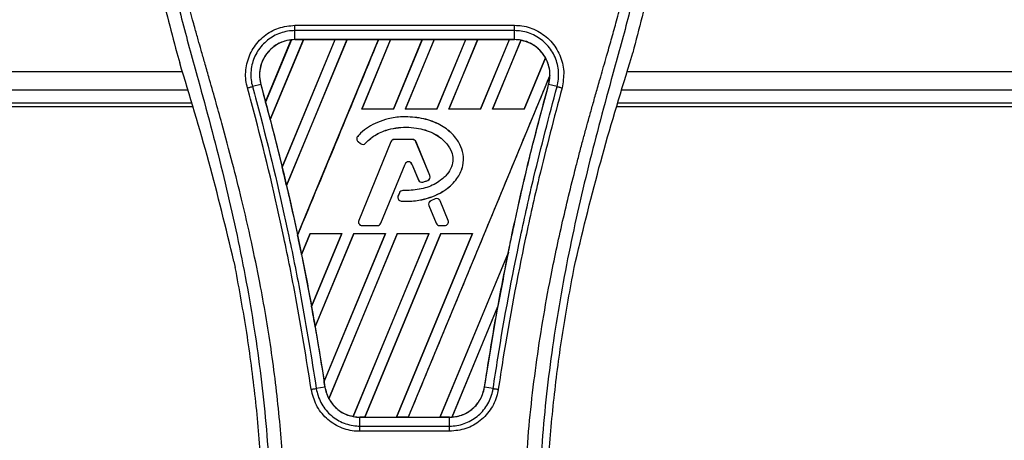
# Model space of a CAD drawing. Header units: millimetres. Extents: x 0 to 420, y 0 to 297.
# Tile 81 of 104: x 255.89 to 262.61, y 233.39 to 236.27. Entities that reach past the tile are written whole.
import ezdxf

# ---------------------------------------------------------------- set-up
doc = ezdxf.new("R2010")
doc.units = ezdxf.units.MM

msp = doc.modelspace()

# ---------------------------------------------------------------- linework, layer by layer
at = {"color": 7, "linetype": 'Continuous', "lineweight": 25}
for p, q in [((257.76544, 236.22885), (259.26587, 236.22885)), ((257.76544, 236.13095), (257.76544, 236.19233)), ((259.26587, 236.19233), (257.76544, 236.19233)), ((259.26587, 236.13095), (259.26587, 236.19233)), ((257.5654, 235.70556), (257.74074, 236.12926)), ((257.74157, 236.12965), (257.56545, 235.70445)), ((257.59707, 235.5848), (257.82324, 236.13083)), ((257.82378, 236.13053), (257.5974, 235.58442)), ((258.03893, 236.13053), (257.67856, 235.26006)), ((257.67859, 235.25899), (258.03972, 236.13083)), ((258.1209, 236.13083), (257.70807, 235.13418)), ((257.70839, 235.1338), (258.12144, 236.13053)), ((259.26587, 236.13095), (257.76544, 236.13095)), ((257.76544, 236.13083), (257.76544, 236.13095)), ((257.76544, 236.13083), (257.82324, 236.13083)), ((257.78358, 234.79385), (258.33738, 236.13083)), ((257.82324, 236.13083), (257.82378, 236.13053)), ((258.03893, 236.13053), (257.82378, 236.13053)), ((258.03972, 236.13083), (258.03893, 236.13053)), ((258.03972, 236.13083), (258.1209, 236.13083)), ((258.12144, 236.13053), (258.1209, 236.13083)), ((258.33658, 236.13053), (258.12144, 236.13053)), ((258.41856, 236.13083), (258.22174, 235.65568)), ((258.22244, 235.65614), (258.4191, 236.13053)), ((258.33738, 236.13083), (258.33658, 236.13053)), ((258.33738, 236.13083), (258.41856, 236.13083)), ((258.4191, 236.13053), (258.41856, 236.13083)), ((258.63424, 236.13053), (258.4191, 236.13053)), ((258.63424, 236.13053), (258.43791, 235.65614)), ((258.43822, 235.65568), (258.63504, 236.13083)), ((258.71622, 236.13083), (258.5194, 235.65568)), ((258.52009, 235.65614), (258.71676, 236.13053)), ((258.63504, 236.13083), (258.63424, 236.13053)), ((258.63504, 236.13083), (258.71622, 236.13083)), ((258.71676, 236.13053), (258.71622, 236.13083)), ((258.9319, 236.13053), (258.71676, 236.13053)), ((258.9319, 236.13053), (258.73557, 235.65614)), ((258.73588, 235.65568), (258.9327, 236.13083)), ((259.01387, 236.13083), (258.81706, 235.65568)), ((258.81775, 235.65614), (259.01441, 236.13053)), ((258.9327, 236.13083), (258.9319, 236.13053)), ((258.9327, 236.13083), (259.01387, 236.13083)), ((259.01441, 236.13053), (259.01387, 236.13083)), ((259.22956, 236.13053), (259.01441, 236.13053)), ((259.22956, 236.13053), (259.03323, 235.65614)), ((259.03354, 235.65568), (259.23035, 236.13083)), ((259.30986, 236.12679), (259.11472, 235.65568)), ((259.11541, 235.65614), (259.31036, 236.12639)), ((259.23035, 236.13083), (259.22956, 236.13053)), ((259.23035, 236.13083), (259.26587, 236.13083)), ((259.26587, 236.13083), (259.26587, 236.13095)), ((256.95852, 236.0412), (256.97845, 235.97157)), ((260.05286, 235.97157), (260.07279, 236.0412)), ((259.47625, 236.00734), (259.33089, 235.65614)), ((259.3312, 235.65568), (259.47674, 236.00704)), ((246.89611, 235.9134), (256.99555, 235.9134)), ((260.03576, 235.9134), (263.64066, 235.9134)), ((257.53244, 235.82511), (257.47518, 235.81017)), ((257.53288, 235.82523), (257.53244, 235.82511)), ((257.53288, 235.82523), (257.5654, 235.70556)), ((259.50732, 235.8849), (258.54022, 233.55012)), ((259.49844, 235.82523), (259.49887, 235.82511)), ((259.55613, 235.81017), (259.49887, 235.82511)), ((246.89611, 235.7884), (257.03231, 235.7884)), ((259.999, 235.7884), (263.64066, 235.7884)), ((257.05951, 235.6959), (246.89611, 235.6959)), ((257.56545, 235.70445), (257.5654, 235.70556)), ((263.64066, 235.6959), (259.9718, 235.6959)), ((246.90201, 235.67329), (257.06616, 235.67329)), ((258.22244, 235.65614), (258.22174, 235.65568)), ((258.43822, 235.65568), (258.22174, 235.65568)), ((258.43791, 235.65614), (258.22244, 235.65614)), ((258.43822, 235.65568), (258.43791, 235.65614)), ((258.52009, 235.65614), (258.5194, 235.65568)), ((258.73588, 235.65568), (258.5194, 235.65568)), ((258.73557, 235.65614), (258.52009, 235.65614)), ((258.73588, 235.65568), (258.73557, 235.65614)), ((258.81775, 235.65614), (258.81706, 235.65568)), ((259.03354, 235.65568), (258.81706, 235.65568)), ((259.03323, 235.65614), (258.81775, 235.65614)), ((259.03354, 235.65568), (259.03323, 235.65614)), ((259.11541, 235.65614), (259.11472, 235.65568)), ((259.3312, 235.65568), (259.11472, 235.65568)), ((259.33089, 235.65614), (259.11541, 235.65614)), ((259.3312, 235.65568), (259.33089, 235.65614)), ((259.96516, 235.67329), (263.64066, 235.67329)), ((257.5974, 235.58442), (257.59707, 235.5848)), ((257.5974, 235.58442), (257.67856, 235.26006)), ((258.5217, 235.60352), (258.5217, 235.6037)), ((258.1943, 235.46984), (258.19417, 235.46996)), ((258.19711, 235.43398), (258.197, 235.43385)), ((258.197, 235.43385), (258.21334, 235.42022)), ((258.19711, 235.43398), (258.21345, 235.42035)), ((258.42077, 235.43256), (258.20117, 234.89469)), ((258.42093, 235.43249), (258.20133, 234.89463)), ((258.21345, 235.42035), (258.21334, 235.42022)), ((258.24852, 235.42316), (258.24865, 235.42304)), ((258.42093, 235.43249), (258.42077, 235.43256)), ((258.44421, 235.44813), (258.44421, 235.4483)), ((258.56919, 235.4483), (258.44421, 235.4483)), ((258.56919, 235.44813), (258.44421, 235.44813)), ((258.56919, 235.44813), (258.56919, 235.4483)), ((258.59247, 235.43249), (258.59263, 235.43256)), ((258.68675, 235.20156), (258.59247, 235.43249)), ((258.68692, 235.20162), (258.59263, 235.43256)), ((257.67859, 235.25899), (257.67856, 235.26006)), ((258.3522, 234.87562), (258.51755, 235.28063)), ((258.35236, 234.87556), (258.51772, 235.28056)), ((258.51755, 235.28063), (258.51772, 235.28056)), ((258.56475, 235.28063), (258.56458, 235.28056)), ((258.56458, 235.28056), (258.60914, 235.17144)), ((258.56475, 235.28063), (258.6093, 235.1715)), ((258.6093, 235.1715), (258.60914, 235.17144)), ((258.6399, 235.15696), (258.63995, 235.15679)), ((258.67305, 235.16881), (258.67312, 235.16865)), ((258.68675, 235.20156), (258.68692, 235.20162)), ((257.70839, 235.1338), (257.70807, 235.13418)), ((258.47929, 235.08346), (258.47035, 235.06212)), ((258.47945, 235.0834), (258.47052, 235.06205)), ((258.47945, 235.0834), (258.47929, 235.08346)), ((258.50262, 235.09883), (258.50262, 235.099)), ((258.47052, 235.06205), (258.47035, 235.06212)), ((258.49225, 235.02725), (258.49223, 235.02708)), ((258.72423, 235.04205), (258.6941, 235.02911)), ((258.69417, 235.02894), (258.6941, 235.02911)), ((258.7243, 235.04189), (258.69417, 235.02894)), ((258.7243, 235.04189), (258.72423, 235.04205)), ((258.75749, 235.02829), (258.75766, 235.02836)), ((258.81207, 234.89463), (258.75749, 235.02829)), ((258.81223, 234.89469), (258.75766, 235.02836)), ((258.68081, 234.99635), (258.68065, 234.99628)), ((258.68065, 234.99628), (258.72994, 234.87556)), ((258.68081, 234.99635), (258.7301, 234.87562)), ((258.20133, 234.89463), (258.20117, 234.89469)), ((258.81207, 234.89463), (258.81223, 234.89469)), ((258.22461, 234.85999), (258.32893, 234.85999)), ((258.22461, 234.85999), (258.22461, 234.85981)), ((258.22461, 234.85981), (258.32893, 234.85981)), ((258.32893, 234.85999), (258.32893, 234.85981)), ((258.3522, 234.87562), (258.35236, 234.87556)), ((258.7301, 234.87562), (258.72994, 234.87556)), ((258.75338, 234.85999), (258.75338, 234.85981)), ((258.75338, 234.85999), (258.78879, 234.85999)), ((258.75338, 234.85981), (258.78879, 234.85981)), ((258.78879, 234.85999), (258.78879, 234.85981)), ((257.78358, 234.79385), (257.78357, 234.79499)), ((257.86966, 234.80568), (257.81067, 234.66327)), ((257.81099, 234.66284), (257.86996, 234.80523)), ((257.86966, 234.80568), (258.08614, 234.80568)), ((257.86966, 234.80568), (257.86996, 234.80523)), ((257.86996, 234.80523), (258.08547, 234.80523)), ((257.87941, 234.30659), (258.08614, 234.80568)), ((258.08547, 234.80523), (257.87942, 234.30791)), ((258.16732, 234.80568), (257.9038, 234.16948)), ((257.90415, 234.16897), (258.16762, 234.80523)), ((257.96482, 233.79418), (258.3838, 234.80568)), ((258.38313, 234.80523), (257.96487, 233.79585)), ((258.46498, 234.80568), (257.9972, 233.67636)), ((257.99774, 233.67603), (258.46528, 234.80523)), ((258.08547, 234.80523), (258.08614, 234.80568)), ((258.68079, 234.80523), (258.1627, 233.55502)), ((258.16323, 233.55458), (258.68146, 234.80568)), ((258.16732, 234.80568), (258.3838, 234.80568)), ((258.16732, 234.80568), (258.16762, 234.80523)), ((258.16762, 234.80523), (258.38313, 234.80523)), ((258.76264, 234.80568), (258.24257, 233.55012)), ((258.24342, 233.55045), (258.76294, 234.80523)), ((258.38313, 234.80523), (258.3838, 234.80568)), ((258.97844, 234.80523), (258.45847, 233.55045)), ((258.45904, 233.55012), (258.97911, 234.80568)), ((258.46498, 234.80568), (258.68146, 234.80568)), ((258.46498, 234.80568), (258.46528, 234.80523)), ((258.46528, 234.80523), (258.68079, 234.80523)), ((258.68079, 234.80523), (258.68146, 234.80568)), ((258.76264, 234.80568), (258.97911, 234.80568)), ((258.76264, 234.80568), (258.76294, 234.80523)), ((258.76294, 234.80523), (258.97844, 234.80523)), ((258.97844, 234.80523), (258.97911, 234.80568)), ((259.22343, 234.6781), (258.75612, 233.55045)), ((258.7567, 233.55012), (259.22341, 234.67686)), ((257.34913, 234.61494), (257.35793, 234.57316)), ((257.81099, 234.66284), (257.81067, 234.66327)), ((257.81099, 234.66284), (257.87942, 234.30791)), ((259.67339, 234.57316), (259.68218, 234.61494)), ((257.87941, 234.30659), (257.87942, 234.30791)), ((259.15244, 234.30953), (258.83811, 233.55066)), ((258.83898, 233.55106), (259.15157, 234.30612)), ((259.06045, 233.75601), (259.15157, 234.30612)), ((257.90415, 234.16897), (257.9038, 234.16948)), ((257.90415, 234.16897), (257.96487, 233.79585)), ((257.97043, 233.75595), (257.91169, 233.74631)), ((257.97057, 233.75597), (257.97043, 233.75595)), ((259.06045, 233.75601), (259.06089, 233.75595)), ((259.11962, 233.74631), (259.06089, 233.75595)), ((258.20941, 233.55012), (258.20941, 233.55001)), ((258.24257, 233.55012), (258.20941, 233.55012)), ((258.20941, 233.48959), (258.20941, 233.55001)), ((258.20941, 233.55001), (258.8219, 233.55001)), ((258.24257, 233.55012), (258.24342, 233.55045)), ((258.24342, 233.55045), (258.45847, 233.55045)), ((258.45847, 233.55045), (258.45904, 233.55012)), ((258.54022, 233.55012), (258.45904, 233.55012)), ((258.54022, 233.55012), (258.54108, 233.55045)), ((258.54108, 233.55045), (258.75612, 233.55045)), ((258.75612, 233.55045), (258.7567, 233.55012)), ((258.8219, 233.55012), (258.7567, 233.55012)), ((258.8219, 233.55012), (258.8219, 233.55001)), ((258.8219, 233.48959), (258.8219, 233.55001)), ((258.20941, 233.48959), (258.8219, 233.48959)), ((258.8219, 233.45367), (258.20941, 233.45367))]:
    msp.add_line(p, q, dxfattribs=at)
for centre, radius, start, end in [((257.76544, 235.88934), 0.24149, 90, 95.672482), ((259.26587, 235.88934), 0.24149, 79.504419, 90), ((259.26587, 235.88934), 0.24149, 358.944799, 29.169256), ((240.65379, 231.17194), 17.50851, 14.59831, 15.003317), ((258.21321, 235.45328), 0.02531, 138.805903, 230.16689), ((258.21321, 235.45328), 0.02514, 138.805903, 230.16689), ((258.22955, 235.43965), 0.02531, 230.16689, 318.977091), ((258.22955, 235.43965), 0.02514, 230.16689, 318.977091), ((258.44421, 235.42299), 0.02531, 90, 157.790712), ((258.44421, 235.42299), 0.02514, 90, 157.790712), ((258.56919, 235.42299), 0.02531, 22.209291, 90), ((258.56919, 235.42299), 0.02514, 22.209291, 90), ((258.54115, 235.27099), 0.02549, 22.209261, 157.790711), ((258.54115, 235.27099), 0.02531, 22.209261, 157.790711), ((240.65379, 231.17194), 17.50851, 13.079561, 13.499245), ((258.63257, 235.181), 0.02531, 202.209261, 286.934979), ((258.63257, 235.181), 0.02514, 202.209261, 286.934979), ((258.66348, 235.19205), 0.02514, 292.378703, 22.209291), ((258.66348, 235.19205), 0.02531, 292.378703, 22.209291), ((258.50264, 235.07369), 0.02531, 90.034995, 157.290493), ((258.50264, 235.07369), 0.02514, 90.034995, 157.290493), ((258.4937, 235.05235), 0.02531, 157.290493, 266.671349), ((258.4937, 235.05235), 0.02514, 157.290493, 266.671349), ((258.70409, 235.00585), 0.02531, 113.245837, 202.209268), ((258.70409, 235.00585), 0.02514, 113.245837, 202.209268), ((258.73422, 235.01879), 0.02531, 22.209257, 113.245837), ((258.73422, 235.01879), 0.02514, 22.209257, 113.245837), ((258.22461, 234.88512), 0.02531, 157.790712, 270), ((258.22461, 234.88512), 0.02514, 157.790712, 270), ((258.78879, 234.88512), 0.02531, 270, 22.209257), ((258.78879, 234.88512), 0.02514, 270, 22.209257), ((258.32893, 234.88512), 0.02514, 270, 337.790711), ((258.32893, 234.88512), 0.02531, 270, 337.790711), ((258.75338, 234.88512), 0.02531, 202.209268, 270), ((258.75338, 234.88512), 0.02514, 202.209268, 270), ((240.65379, 231.17194), 17.50851, 11.50231, 11.938732), ((276.37752, 231.17194), 17.50851, 168.452296, 169.676611), ((240.65379, 231.17194), 17.50851, 9.857872, 10.313596), ((240.65379, 231.17194), 17.50851, 8.487123, 8.613574), ((258.20941, 233.79161), 0.24149, 188.487123, 208.505607), ((258.20941, 233.79161), 0.24149, 258.975145, 270), ((258.8219, 233.79161), 0.24149, 270, 273.848225)]:
    msp.add_arc(centre, radius, start, end, dxfattribs=at)
for centre, major_axis, start_param, end_param in [((257.94927, 235.8132), (0.36768, -0.1523), 2.4758381, 2.4783482), ((259.13261, 235.94454), (0.26653, -0.1104), 1.2366218, 1.2388756), ((259.36847, 235.84684), (0.20523, -0.08501), 1.3956244, 1.3981763), ((259.04794, 235.97961), (0.43589, -0.18055), 0.2126997, 0.2177966), ((270.88769, 233.4459), (10.9805, -4.54827), 3.4705541, 3.4706731), ((292.42953, 224.52298), (32.10646, -13.29893), 3.2646071, 3.2647237), ((225.256, 237.54991), (30.79793, -12.75692), 0.3187494, 0.3188063), ((258.10748, 233.83383), (0.20388, -0.08445), 4.5226294, 4.5255134), ((258.34334, 233.73614), (0.26788, -0.11096), 4.3691473, 4.3715621), ((258.64018, 233.86688), (0.36347, -0.15055), 5.5949939, 5.5976427)]:
    msp.add_ellipse(centre, major_axis=major_axis, ratio=0.8660474, start_param=start_param, end_param=end_param, dxfattribs=at)
for points, knots in [([(257.2411, 238.36449), (257.18457, 238.30106), (257.07157, 238.17427), (256.92741, 237.93927), (256.82076, 237.66335), (256.76739, 237.36609), (256.76226, 237.07818), (256.78767, 236.8051), (256.84857, 236.45768), (256.91521, 236.20525), (256.95852, 236.0412)], [0, 0, 0, 0, 0.1031683, 0.2062443, 0.3333907, 0.460684, 0.5714271, 0.6826455, 0.793763, 1, 1, 1, 1]), ([(259.79022, 238.36448), (259.84675, 238.30106), (259.95974, 238.17426), (260.1039, 237.93927), (260.21056, 237.66335), (260.26393, 237.36609), (260.26906, 237.07818), (260.24364, 236.8051), (260.18274, 236.45768), (260.1161, 236.20525), (260.07279, 236.0412)], [0, 0, 0, 0, 0.10316681, 0.20624133, 0.33338823, 0.46068199, 0.57142551, 0.68264429, 0.79376223, 1, 1, 1, 1]), ([(257.17291, 238.20981), (257.15797, 238.18803), (257.11272, 238.12209), (257.03817, 237.99607), (256.96046, 237.82685), (256.9008, 237.64209), (256.85966, 237.42642), (256.8456, 237.18103), (256.86343, 236.9119), (256.91227, 236.6001), (256.99524, 236.24863), (257.1271, 235.77924), (257.27441, 235.2291), (257.41635, 234.59368), (257.52321, 233.95188), (257.59138, 233.30498), (257.59916, 232.87207), (257.60305, 232.65568)], [0, 0, 0, 0, 0.0171315, 0.0518789, 0.0867888, 0.1216172, 0.1567305, 0.2033881, 0.2503481, 0.2972709, 0.3674165, 0.4376773, 0.5502447, 0.6628473, 0.7753466, 0.8877074, 1, 1, 1, 1]), ([(257.70267, 232.65237), (257.70074, 232.79906), (257.69681, 233.09887), (257.66173, 233.55458), (257.60655, 234.01439), (257.53827, 234.41378), (257.46815, 234.75387), (257.4059, 235.02536), (257.33785, 235.29508), (257.26276, 235.57386), (257.19814, 235.80326), (257.15049, 235.96936), (257.12641, 236.05392), (257.10377, 236.13366), (257.08415, 236.20315), (257.06487, 236.27272), (257.04771, 236.33777), (257.03001, 236.40703), (257.01374, 236.47361), (256.99885, 236.5375), (256.98536, 236.59867), (256.96296, 236.70706), (256.9367, 236.85843), (256.9143, 237.05829), (256.9082, 237.25338), (256.92035, 237.44768), (256.95414, 237.6376), (257.00875, 237.82149), (257.08273, 237.99357), (257.14764, 238.11008), (257.19273, 238.18298), (257.20894, 238.2079), (257.21677, 238.21995)], [0, 0, 0, 0, 0.0757702, 0.1548571, 0.2359051, 0.3148505, 0.3639911, 0.4151955, 0.4586591, 0.5076202, 0.5642678, 0.5817192, 0.5968623, 0.6096795, 0.624536, 0.6341631, 0.6469813, 0.6592987, 0.6711121, 0.6824202, 0.6932232, 0.7035232, 0.739704, 0.7727671, 0.8079075, 0.8413785, 0.8748477, 0.9102013, 0.9450667, 0.9801292, 0.9903909, 1, 1, 1, 1]), ([(259.32865, 232.65237), (259.33226, 232.85573), (259.33947, 233.26238), (259.40238, 233.86948), (259.48919, 234.40337), (259.58712, 234.86584), (259.65804, 235.15747), (259.70774, 235.34824), (259.73103, 235.43576), (259.75396, 235.52013), (259.77676, 235.60267), (259.80067, 235.68815), (259.82664, 235.78006), (259.85824, 235.89057), (259.89184, 236.00786), (259.92656, 236.13029), (259.96017, 236.24876), (259.99474, 236.37965), (260.02848, 236.51781), (260.0685, 236.70266), (260.10549, 236.92511), (260.12522, 237.1897), (260.11613, 237.3938), (260.09451, 237.54037), (260.07523, 237.63397), (260.05038, 237.72796), (260.02101, 237.81741), (259.98633, 237.90555), (259.94794, 237.98966), (259.90619, 238.07039), (259.86105, 238.14772), (259.83039, 238.19469), (259.8139, 238.21995)], [0, 0, 0, 0, 0.1050162, 0.2100001, 0.3148093, 0.3841756, 0.4540228, 0.4697491, 0.4859574, 0.5007826, 0.5148922, 0.5301685, 0.5466097, 0.5642069, 0.5895177, 0.6096146, 0.6299353, 0.6531323, 0.6795668, 0.7034488, 0.7509822, 0.7962784, 0.8412589, 0.8577085, 0.8747396, 0.8922462, 0.9101144, 0.9261934, 0.9450023, 0.962977, 0.9800887, 1, 1, 1, 1]), ([(259.8584, 238.20982), (259.87334, 238.18804), (259.91859, 238.1221), (259.99315, 237.99607), (260.07085, 237.82685), (260.13051, 237.64209), (260.17165, 237.42642), (260.18571, 237.18103), (260.16788, 236.9119), (260.11904, 236.6001), (260.03607, 236.24863), (259.90421, 235.77924), (259.7569, 235.2291), (259.61497, 234.59368), (259.50811, 233.95188), (259.43993, 233.30498), (259.43215, 232.87207), (259.42827, 232.65568)], [0, 0, 0, 0, 0.0171351, 0.0518824, 0.0867922, 0.1216204, 0.1567336, 0.2033911, 0.2503509, 0.2972735, 0.3674188, 0.4376794, 0.5502464, 0.6628485, 0.7753474, 0.8877078, 1, 1, 1, 1]), ([(257.44119, 235.80101), (257.43735, 235.81807), (257.42516, 235.87214), (257.43142, 235.96733), (257.47508, 236.07411), (257.55173, 236.15964), (257.65221, 236.21767), (257.72771, 236.22513), (257.76544, 236.22885)], [0, 0, 0, 0, 0.0848238, 0.2686633, 0.4522096, 0.6351901, 0.8176699, 1, 1, 1, 1]), ([(259.26587, 236.22885), (259.2828, 236.22807), (259.33743, 236.22555), (259.42693, 236.19466), (259.51825, 236.12413), (259.58038, 236.02699), (259.60958, 235.91396), (259.59661, 235.83866), (259.59012, 235.80103)], [0, 0, 0, 0, 0.0821547, 0.26514, 0.4486711, 0.632499, 0.8163009, 1, 1, 1, 1]), ([(257.76544, 236.19233), (257.76544, 236.19233), (257.73191, 236.19233), (257.66426, 236.18086), (257.57449, 236.13115), (257.50586, 236.05435), (257.46631, 235.95897), (257.4616, 235.87405), (257.47104, 235.82525), (257.47518, 235.81017), (257.47518, 235.81017)], [0, 0, 0, 0, 0.0000054, 0.1821036, 0.3644363, 0.5473941, 0.7310397, 0.9150665, 0.9999946, 1, 1, 1, 1]), ([(259.55613, 235.81017), (259.55613, 235.81017), (259.5651, 235.84283), (259.57201, 235.91174), (259.5476, 236.01224), (259.49135, 236.09905), (259.40975, 236.16217), (259.32977, 236.18866), (259.28098, 236.19233), (259.26587, 236.19233), (259.26587, 236.19233)], [0, 0, 0, 0, 0.0000054, 0.1839433, 0.3678851, 0.5517436, 0.7351758, 0.9179546, 0.9999946, 1, 1, 1, 1]), ([(257.74074, 236.12926), (257.73814, 236.12896), (257.70872, 236.12562), (257.65353, 236.10817), (257.59565, 236.06495), (257.55211, 236.00839), (257.52532, 235.94136), (257.52166, 235.87425), (257.53028, 235.83656), (257.53288, 235.82523)], [0, 0, 0, 0, 0.0188532, 0.212821, 0.4068166, 0.5283578, 0.7224596, 0.9165622, 1, 1, 1, 1]), ([(257.76544, 236.13095), (257.74681, 236.1297), (257.7097, 236.12722), (257.65703, 236.1075), (257.61013, 236.07727), (257.57142, 236.03691), (257.54285, 235.98884), (257.52619, 235.93555), (257.52126, 235.87959), (257.52872, 235.84323), (257.53244, 235.82511)], [0, 0, 0, 0, 0.1256962, 0.2503257, 0.3752801, 0.5004409, 0.6251501, 0.7500378, 0.8754735, 1, 1, 1, 1]), ([(258.33658, 236.13053), (258.24448, 235.90797), (258.06024, 235.46279), (257.8758, 235.01761), (257.78357, 234.79499)], [0, 0, 0, 0, 0.499922, 1, 1, 1, 1]), ([(259.49887, 235.82511), (259.50261, 235.84334), (259.50986, 235.87867), (259.50543, 235.93286), (259.49461, 235.96972), (259.47884, 236.00521), (259.45827, 236.03889), (259.41992, 236.07822), (259.37329, 236.10799), (259.32097, 236.12733), (259.28412, 236.12975), (259.26587, 236.13095)], [0, 0, 0, 0, 0.1252996, 0.2427415, 0.3633756, 0.383202, 0.5053593, 0.6278262, 0.7514156, 0.8768992, 1, 1, 1, 1]), ([(259.47625, 236.00734), (259.47573, 236.00826), (259.46686, 236.0239), (259.4401, 236.0603), (259.38511, 236.10521), (259.33464, 236.11951), (259.31036, 236.12639)], [0, 0, 0, 0, 0.015125, 0.2568329, 0.6424132, 1, 1, 1, 1]), ([(257.34913, 234.61494), (257.29397, 234.84252), (257.18357, 235.29805), (257.04686, 235.74694), (256.97845, 235.97157)], [0, 0, 0, 0, 0.4995966, 1, 1, 1, 1]), ([(259.68218, 234.61494), (259.73734, 234.84252), (259.84774, 235.29805), (259.98445, 235.74694), (260.05286, 235.97157)], [0, 0, 0, 0, 0.4995966, 1, 1, 1, 1]), ([(257.53244, 235.82511), (257.57786, 235.6546), (257.66864, 235.31375), (257.7863, 234.7914), (257.88889, 234.27235), (257.9439, 233.92396), (257.97043, 233.75595)], [0, 0, 0, 0, 0.2501192, 0.5000009, 0.7588831, 1, 1, 1, 1]), ([(258.54108, 233.55045), (258.70199, 233.93916), (259.02383, 234.71665), (259.34595, 235.49408), (259.50702, 235.88282)], [0, 0, 0, 0, 0.4999621, 1, 1, 1, 1]), ([(259.06089, 233.75595), (259.08173, 233.88939), (259.12467, 234.16421), (259.20244, 234.58015), (259.29169, 235.00253), (259.38981, 235.41845), (259.46295, 235.69116), (259.49887, 235.82511)], [0, 0, 0, 0, 0.1914703, 0.3943123, 0.5997554, 0.8034134, 1, 1, 1, 1]), ([(259.22343, 234.6781), (259.23167, 234.71793), (259.2756, 234.93031), (259.36237, 235.31401), (259.45307, 235.65477), (259.49844, 235.82523)], [0, 0, 0, 0, 0.1034032, 0.5514873, 1, 1, 1, 1]), ([(259.49844, 235.82523), (259.5007, 235.83451), (259.50531, 235.85344), (259.50644, 235.8729), (259.50702, 235.88282)], [0, 0, 0, 0, 0.4902101, 1, 1, 1, 1]), ([(257.87672, 233.74088), (257.84335, 233.94994), (257.7879, 234.29738), (257.66342, 234.91723), (257.55107, 235.39503), (257.45952, 235.73331), (257.44119, 235.80101)], [0, 0, 0, 0, 0.3014378, 0.5009532, 0.9001401, 1, 1, 1, 1]), ([(257.47518, 235.81017), (257.49355, 235.74238), (257.58538, 235.40352), (257.69793, 234.92484), (257.82267, 234.30385), (257.87825, 233.95576), (257.91169, 233.74631)], [0, 0, 0, 0, 0.099838, 0.4990257, 0.6985534, 1, 1, 1, 1]), ([(259.11962, 233.74631), (259.13024, 233.8157), (259.18335, 234.1627), (259.27436, 234.6459), (259.41186, 235.26424), (259.50193, 235.60508), (259.55613, 235.81017)], [0, 0, 0, 0, 0.0997807, 0.4989834, 0.6985248, 1, 1, 1, 1]), ([(259.59012, 235.80103), (259.53606, 235.59627), (259.44623, 235.25601), (259.30899, 234.63879), (259.21818, 234.1565), (259.16519, 233.81016), (259.15459, 233.7409)], [0, 0, 0, 0, 0.3015218, 0.5010473, 0.9002301, 1, 1, 1, 1]), ([(259.55613, 235.81017), (259.55849, 235.80955), (259.5632, 235.80832), (259.57164, 235.80606), (259.58069, 235.80361), (259.58698, 235.80189), (259.59012, 235.80103)], [0, 0, 0, 0, 0.2499999, 0.4999999, 0.7499999, 1, 1, 1, 1]), ([(258.5217, 235.6037), (258.51369, 235.60357), (258.47355, 235.60295), (258.4079, 235.59318), (258.30945, 235.56108), (258.23829, 235.51757), (258.20069, 235.477), (258.19417, 235.46996)], [0, 0, 0, 0, 0.0660982, 0.3316094, 0.5433398, 0.9207225, 1, 1, 1, 1]), ([(258.5217, 235.60352), (258.51369, 235.6034), (258.47355, 235.60277), (258.40791, 235.59301), (258.30949, 235.5609), (258.23838, 235.51742), (258.20081, 235.47687), (258.1943, 235.46984)], [0, 0, 0, 0, 0.06612533, 0.33174621, 0.54346998, 0.92083251, 1, 1, 1, 1]), ([(258.49223, 235.02708), (258.50023, 235.02672), (258.54032, 235.02491), (258.60755, 235.02996), (258.68852, 235.05003), (258.75442, 235.0785), (258.8071, 235.11209), (258.8481, 235.14948), (258.88714, 235.19898), (258.91799, 235.266), (258.91907, 235.34601), (258.89848, 235.40611), (258.87096, 235.45159), (258.82905, 235.5008), (258.7703, 235.54321), (258.70259, 235.57359), (258.62467, 235.59764), (258.56321, 235.60126), (258.5217, 235.6037)], [0, 0, 0, 0, 0.021651, 0.1085822, 0.1811552, 0.2464173, 0.3019198, 0.3494146, 0.3957935, 0.4720432, 0.5441891, 0.6064225, 0.6414501, 0.6875664, 0.7804759, 0.8342843, 0.8880657, 1, 1, 1, 1]), ([(258.49225, 235.02725), (258.50024, 235.02689), (258.54034, 235.02508), (258.60755, 235.03014), (258.68849, 235.05021), (258.75436, 235.07866), (258.80701, 235.11224), (258.84798, 235.14962), (258.887, 235.19909), (258.91782, 235.26606), (258.91889, 235.346), (258.89831, 235.40605), (258.87081, 235.4515), (258.82892, 235.50068), (258.7702, 235.54307), (258.70253, 235.57343), (258.62464, 235.59747), (258.5632, 235.60108), (258.5217, 235.60352)], [0, 0, 0, 0, 0.0216619, 0.108637, 0.181216, 0.246481, 0.3019802, 0.3494719, 0.3958446, 0.4720735, 0.5441975, 0.6064107, 0.6414308, 0.6875449, 0.7804497, 0.8342603, 0.8880438, 1, 1, 1, 1]), ([(258.24852, 235.42316), (258.25396, 235.42904), (258.28087, 235.45812), (258.32844, 235.48863), (258.39391, 235.51469), (258.47776, 235.53417), (258.56966, 235.5334), (258.65481, 235.51484), (258.72414, 235.48789), (258.78777, 235.44314), (258.83049, 235.38226), (258.84773, 235.32714), (258.84234, 235.27183), (258.81388, 235.21526), (258.76713, 235.17288), (258.70178, 235.13037), (258.61357, 235.10246), (258.54039, 235.10007), (258.50262, 235.09883)], [0, 0, 0, 0, 0.0204778, 0.1012315, 0.1411417, 0.200522, 0.3202369, 0.3720725, 0.4227171, 0.509806, 0.5661201, 0.61013, 0.6545191, 0.7046271, 0.7684678, 0.8132113, 0.9036005, 1, 1, 1, 1]), ([(258.24865, 235.42304), (258.25409, 235.42892), (258.28099, 235.45799), (258.32854, 235.48849), (258.39398, 235.51453), (258.4778, 235.534), (258.56967, 235.53323), (258.65477, 235.51467), (258.72406, 235.48773), (258.78765, 235.44301), (258.83033, 235.38218), (258.84755, 235.32712), (258.84217, 235.27188), (258.81373, 235.21536), (258.76702, 235.17302), (258.70172, 235.13054), (258.61353, 235.10264), (258.54038, 235.10024), (258.50262, 235.099)], [0, 0, 0, 0, 0.02049, 0.1012505, 0.1411639, 0.2005563, 0.3202954, 0.3721325, 0.4227811, 0.5098684, 0.5661596, 0.6101442, 0.6545081, 0.7045954, 0.7684199, 0.8131655, 0.9035591, 1, 1, 1, 1]), ([(258.6399, 235.15696), (258.64371, 235.15816), (258.65122, 235.16053), (258.66227, 235.16449), (258.66946, 235.16737), (258.67305, 235.16881)], [0, 0, 0, 0, 0.3407852, 0.6702324, 1, 1, 1, 1]), ([(258.63995, 235.15679), (258.64376, 235.15799), (258.65127, 235.16036), (258.66233, 235.16432), (258.66952, 235.16721), (258.67312, 235.16865)], [0, 0, 0, 0, 0.34062478, 0.67015208, 1, 1, 1, 1]), ([(257.70839, 235.1338), (257.73382, 235.02183), (257.75944, 234.90902), (257.78339, 234.79584), (257.78357, 234.79499)], [0, 0, 0, 0, 0.9924846, 1, 1, 1, 1]), ([(257.55055, 232.78664), (257.54641, 232.93591), (257.53813, 233.23446), (257.4983, 233.68208), (257.44008, 234.12891), (257.38531, 234.42508), (257.35793, 234.57316)], [0, 0, 0, 0, 0.2489383, 0.4978797, 0.7489316, 1, 1, 1, 1]), ([(259.48076, 232.78664), (259.4849, 232.93591), (259.49318, 233.23446), (259.53302, 233.68208), (259.59124, 234.12891), (259.646, 234.42508), (259.67339, 234.57316)], [0, 0, 0, 0, 0.2489383, 0.4978797, 0.7489316, 1, 1, 1, 1]), ([(258.20941, 233.45367), (258.2012, 233.45386), (258.15536, 233.45492), (258.07236, 233.47591), (257.97668, 233.53891), (257.90445, 233.63015), (257.88597, 233.70397), (257.87672, 233.74088)], [0, 0, 0, 0, 0.0516553, 0.2885366, 0.525578, 0.7627924, 1, 1, 1, 1]), ([(257.91169, 233.74631), (257.91169, 233.74631), (257.91668, 233.71295), (257.93813, 233.6474), (258.00086, 233.5657), (258.08699, 233.50931), (258.16109, 233.49107), (258.20207, 233.48959), (258.20941, 233.48959), (258.20941, 233.48959)], [0, 0, 0, 0, 0.000007, 0.2373557, 0.474586, 0.7115755, 0.9483527, 0.999993, 1, 1, 1, 1]), ([(257.97043, 233.75595), (257.9776, 233.72801), (257.99195, 233.67217), (258.0487, 233.60511), (258.1234, 233.55892), (258.18074, 233.55298), (258.20941, 233.55001)], [0, 0, 0, 0, 0.2501533, 0.5000796, 0.7500263, 1, 1, 1, 1]), ([(258.8219, 233.55001), (258.85059, 233.55299), (258.90794, 233.55892), (258.98266, 233.60515), (259.03938, 233.6722), (259.05372, 233.72803), (259.06089, 233.75595)], [0, 0, 0, 0, 0.2501277, 0.5000437, 0.7500008, 1, 1, 1, 1]), ([(258.8219, 233.48959), (258.8219, 233.48959), (258.85553, 233.48959), (258.92336, 233.50109), (259.01328, 233.55093), (259.08181, 233.6277), (259.11094, 233.69842), (259.11852, 233.73892), (259.11962, 233.74631), (259.11962, 233.74631)], [0, 0, 0, 0, 0.000007, 0.2366161, 0.473319, 0.710219, 0.9474036, 0.999993, 1, 1, 1, 1]), ([(259.15459, 233.7409), (259.15317, 233.73267), (259.14535, 233.68731), (259.11229, 233.60818), (259.03598, 233.52283), (258.93529, 233.46483), (258.85969, 233.45739), (258.8219, 233.45367)], [0, 0, 0, 0, 0.0525494, 0.2896487, 0.5265345, 0.7632925, 1, 1, 1, 1]), ([(258.83898, 233.55106), (258.84381, 233.55149), (258.87551, 233.55435), (258.92313, 233.5694), (258.98301, 233.60801), (259.03079, 233.66221), (259.05401, 233.7185), (259.05951, 233.75056), (259.06045, 233.75601)], [0, 0, 0, 0, 0.04473543, 0.29406636, 0.45008803, 0.69948017, 0.94887169, 1, 1, 1, 1]), ([(259.11962, 233.74631), (259.12204, 233.74592), (259.12688, 233.74514), (259.13556, 233.74378), (259.14488, 233.74235), (259.15135, 233.74139), (259.15459, 233.7409)], [0, 0, 0, 0, 0.25, 0.5, 0.75, 1, 1, 1, 1]), ([(257.99774, 233.67603), (258.01211, 233.65477), (258.04169, 233.61101), (258.10243, 233.5712), (258.14562, 233.5596), (258.1627, 233.55502)], [0, 0, 0, 0, 0.363513, 0.7482845, 1, 1, 1, 1])]:
    msp.add_open_spline(points, degree=3, knots=knots, dxfattribs=at)
for points in [[(257.76544, 236.19233), (257.76544, 236.19488), (257.76544, 236.19997), (257.76544, 236.20907), (257.76544, 236.21879), (257.76544, 236.2255), (257.76544, 236.22885)], [(259.26587, 236.19233), (259.26587, 236.19488), (259.26587, 236.19997), (259.26587, 236.20907), (259.26587, 236.21879), (259.26587, 236.2255), (259.26587, 236.22885)], [(257.44119, 235.80101), (257.44434, 235.80187), (257.45063, 235.8036), (257.45968, 235.80605), (257.46812, 235.80831), (257.47282, 235.80955), (257.47518, 235.81017)], [(257.87672, 233.74088), (257.87996, 233.74137), (257.88644, 233.74234), (257.89575, 233.74377), (257.90444, 233.74514), (257.90927, 233.74592), (257.91169, 233.74631)], [(258.20941, 233.45367), (258.20941, 233.45698), (258.20941, 233.46361), (258.20941, 233.47317), (258.20941, 233.4821), (258.20941, 233.48709), (258.20941, 233.48959)], [(258.8219, 233.45367), (258.8219, 233.45698), (258.8219, 233.46361), (258.8219, 233.47317), (258.8219, 233.4821), (258.8219, 233.48709), (258.8219, 233.48959)]]:
    msp.add_open_spline(points, degree=3, dxfattribs=at)

doc.saveas('drawing.dxf')
